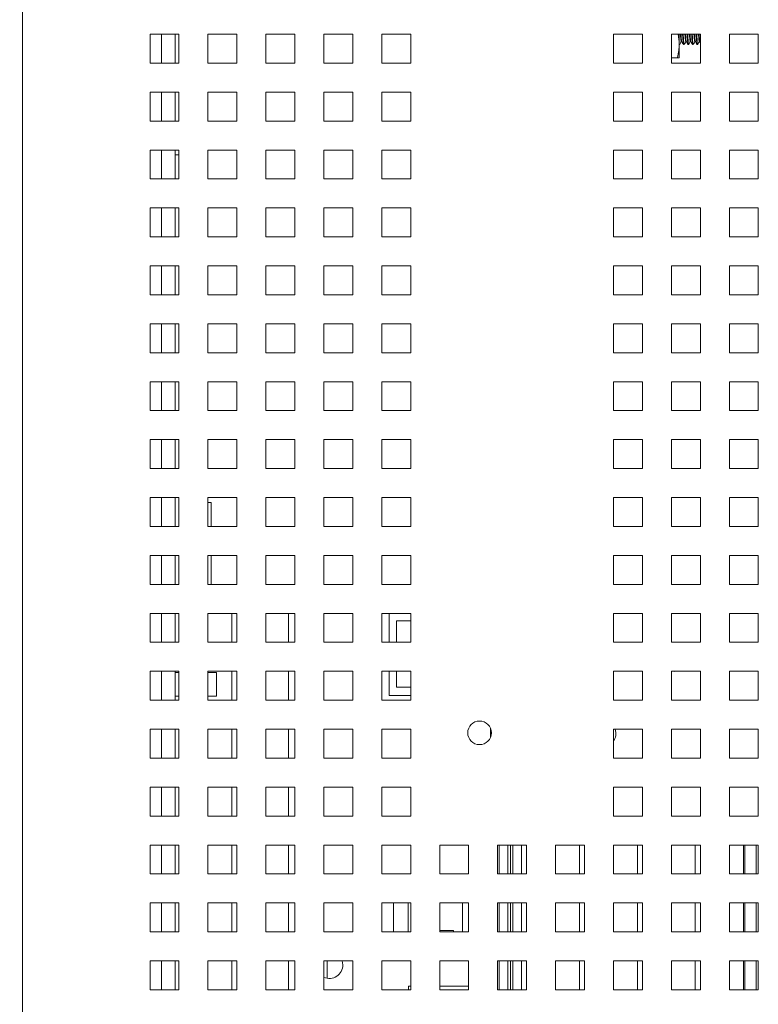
# Paper-space layout '2' of a CAD drawing. Header units: inches. Extents: x 1 to 109, y 1 to 85.
# Tile 26 of 70: x 84.61 to 88.86, y 19.01 to 24.68. Entities that reach past the tile are written whole.
import ezdxf

# ---------------------------------------------------------------- set-up
doc = ezdxf.new("R2010")
doc.units = ezdxf.units.IN
doc.header["$MEASUREMENT"] = 0
doc.layers.add('FORMAT', color=7, linetype='Continuous')
doc.styles.add('SLDTEXTSTYLE0', font='GOTHIC.TTF', dxfattribs={"width": 0.913})
doc.dimstyles.new('SLDDIMSTYLE5', dxfattribs={"dimtxt": 0.625, "dimasz": 0.65, "dimexe": 0, "dimexo": 0.0625, "dimgap": 0.15625, "dimtad": 0, "dimtih": 1, "dimtoh": 1, "dimdec": 1, "dimlfac": 1.2, "dimrnd": 1e-09, "dimzin": 12, "dimdsep": 46, "dimtxsty": 'SLDTEXTSTYLE0', "dimsah": 1, "dimcen": 0, "dimadec": 0, "dimazin": 3, "dimtfac": 1, "dimtdec": 1, "dimtofl": 0, "dimtmove": 0, "dimatfit": 3, "dimfxl": 1, "dimfrac": 2, "dimtolj": 1, "dimtzin": 12, "dimarcsym": 0})

# ---------------------------------------------------------------- blocks, each defined once
blk = doc.blocks.new('_D_63')
at = {"layer": 'FORMAT', "color": 1, "ltscale": 5}
for p, q in [((73.8641, 18.4526), (72.615, 17.2035)), ((72.615, 17.2035), (71.365, 17.2035))]:
    blk.add_line(p, q, dxfattribs=at)
blk.add_solid([(73.8641, 18.4526), (73.3338, 18.0637), (73.4752, 17.9223)], dxfattribs=at)
at = {"layer": 'FORMAT', "color": 1, "ltscale": 5, "char_height": 0.625, "attachment_point": 1, "style": 'SLDTEXTSTYLE0'}
for s, insert in [('19.2', (67.5274, 18.0018)), ('DOOR SWING', (65.8138, 17.0097))]:
    blk.add_mtext(s, dxfattribs=dict(at, insert=insert))

psp = doc.layouts.new('2')

# ---------------------------------------------------------------- linework, layer by layer
at = {"color": 7, "linetype": 'Continuous', "lineweight": 15, "ltscale": 5}
for p, q in [((84.6294, 30.5968), (84.6294, 13.088)), ((85.5294, 24.5924), (85.3628, 24.5924)), ((85.3628, 24.5924), (85.3628, 24.4257)), ((85.5083, 24.5924), (85.5083, 24.4257)), ((85.5294, 24.4257), (85.5294, 24.5924)), ((85.8628, 24.5924), (85.6961, 24.5924)), ((85.6961, 24.5924), (85.6961, 24.4257)), ((85.8628, 24.4257), (85.8628, 24.5924)), ((86.1961, 24.5924), (86.0294, 24.5924)), ((86.0294, 24.5924), (86.0294, 24.4257)), ((86.1961, 24.4257), (86.1961, 24.5924)), ((86.5294, 24.5924), (86.3628, 24.5924)), ((86.3628, 24.5924), (86.3628, 24.4257)), ((86.5294, 24.4257), (86.5294, 24.5924)), ((86.8628, 24.5924), (86.6961, 24.5924)), ((86.6961, 24.5924), (86.6961, 24.4257)), ((86.8628, 24.4257), (86.8628, 24.5924)), ((88.1961, 24.5924), (88.0294, 24.5924)), ((88.0294, 24.5924), (88.0294, 24.4257)), ((88.1961, 24.4257), (88.1961, 24.5924)), ((88.5294, 24.5924), (88.3628, 24.5924)), ((88.3628, 24.5924), (88.3628, 24.4257)), ((88.4076, 24.5924), (88.4076, 24.5337)), ((88.4197, 24.5496), (88.4227, 24.5496)), ((88.4457, 24.5496), (88.4488, 24.5496)), ((88.4718, 24.5496), (88.4748, 24.5496)), ((88.4978, 24.5496), (88.5008, 24.5496)), ((88.5239, 24.5496), (88.5269, 24.5496)), ((88.5266, 24.55), (88.5294, 24.5452)), ((88.5294, 24.4257), (88.5294, 24.5924)), ((88.8628, 24.5924), (88.6961, 24.5924)), ((88.6961, 24.5924), (88.6961, 24.4257)), ((88.8628, 24.4257), (88.8628, 24.5924)), ((88.4076, 24.5337), (88.4076, 24.4556)), ((88.4076, 24.5327), (88.4099, 24.5327)), ((88.4327, 24.5327), (88.436, 24.5327)), ((88.4588, 24.5327), (88.462, 24.5327)), ((88.4848, 24.5327), (88.4881, 24.5327)), ((88.5108, 24.5327), (88.5141, 24.5327)), ((85.3628, 24.4257), (85.5294, 24.4257)), ((85.5083, 24.4259), (85.5294, 24.4259)), ((85.6961, 24.4257), (85.8628, 24.4257)), ((86.0294, 24.4257), (86.1961, 24.4257)), ((86.3628, 24.4257), (86.5294, 24.4257)), ((86.6961, 24.4257), (86.8628, 24.4257)), ((88.0294, 24.4257), (88.1961, 24.4257)), ((88.3963, 24.4556), (88.3628, 24.4556)), ((88.3628, 24.4257), (88.5294, 24.4257)), ((88.6961, 24.4257), (88.8628, 24.4257)), ((85.5294, 24.2591), (85.3628, 24.2591)), ((85.3628, 24.2591), (85.3628, 24.0924)), ((85.5083, 24.2591), (85.5083, 24.0924)), ((85.5294, 24.0924), (85.5294, 24.2591)), ((85.8628, 24.2591), (85.6961, 24.2591)), ((85.6961, 24.2591), (85.6961, 24.0924)), ((85.8628, 24.0924), (85.8628, 24.2591)), ((86.1961, 24.2591), (86.0294, 24.2591)), ((86.0294, 24.2591), (86.0294, 24.0924)), ((86.1961, 24.0924), (86.1961, 24.2591)), ((86.5294, 24.2591), (86.3628, 24.2591)), ((86.3628, 24.2591), (86.3628, 24.0924)), ((86.5294, 24.0924), (86.5294, 24.2591)), ((86.8628, 24.2591), (86.6961, 24.2591)), ((86.6961, 24.2591), (86.6961, 24.0924)), ((86.8628, 24.0924), (86.8628, 24.2591)), ((88.1961, 24.2591), (88.0294, 24.2591)), ((88.0294, 24.2591), (88.0294, 24.0924)), ((88.1961, 24.0924), (88.1961, 24.2591)), ((88.5294, 24.2591), (88.3628, 24.2591)), ((88.3628, 24.2591), (88.3628, 24.0924)), ((88.5294, 24.0924), (88.5294, 24.2591)), ((88.8628, 24.2591), (88.6961, 24.2591)), ((88.6961, 24.2591), (88.6961, 24.0924)), ((88.8628, 24.0924), (88.8628, 24.2591)), ((85.3628, 24.0924), (85.5294, 24.0924)), ((85.5083, 24.0926), (85.5294, 24.0926)), ((85.6961, 24.0924), (85.8628, 24.0924)), ((86.0294, 24.0924), (86.1961, 24.0924)), ((86.3628, 24.0924), (86.5294, 24.0924)), ((86.6961, 24.0924), (86.8628, 24.0924)), ((88.0294, 24.0924), (88.1961, 24.0924)), ((88.3628, 24.0924), (88.5294, 24.0924)), ((88.6961, 24.0924), (88.8628, 24.0924)), ((85.5294, 23.9257), (85.3628, 23.9257)), ((85.3628, 23.9257), (85.3628, 23.7591)), ((85.5083, 23.9257), (85.5083, 23.7591)), ((85.5294, 23.7591), (85.5294, 23.9257)), ((85.8628, 23.9257), (85.6961, 23.9257)), ((85.6961, 23.9257), (85.6961, 23.7591)), ((85.8628, 23.7591), (85.8628, 23.9257)), ((86.1961, 23.9257), (86.0294, 23.9257)), ((86.0294, 23.9257), (86.0294, 23.7591)), ((86.1961, 23.7591), (86.1961, 23.9257)), ((86.5294, 23.9257), (86.3628, 23.9257)), ((86.3628, 23.9257), (86.3628, 23.7591)), ((86.5294, 23.7591), (86.5294, 23.9257)), ((86.8628, 23.9257), (86.6961, 23.9257)), ((86.6961, 23.9257), (86.6961, 23.7591)), ((86.8628, 23.7591), (86.8628, 23.9257)), ((88.1961, 23.9257), (88.0294, 23.9257)), ((88.0294, 23.9257), (88.0294, 23.7591)), ((88.1961, 23.7591), (88.1961, 23.9257)), ((88.5294, 23.9257), (88.3628, 23.9257)), ((88.3628, 23.9257), (88.3628, 23.7591)), ((88.5294, 23.7591), (88.5294, 23.9257)), ((88.8628, 23.9257), (88.6961, 23.9257)), ((88.6961, 23.9257), (88.6961, 23.7591)), ((88.8628, 23.7591), (88.8628, 23.9257)), ((85.5083, 23.8974), (85.5294, 23.8974)), ((85.3628, 23.7591), (85.5294, 23.7591)), ((85.6961, 23.7591), (85.8628, 23.7591)), ((86.0294, 23.7591), (86.1961, 23.7591)), ((86.3628, 23.7591), (86.5294, 23.7591)), ((86.6961, 23.7591), (86.8628, 23.7591)), ((88.0294, 23.7591), (88.1961, 23.7591)), ((88.3628, 23.7591), (88.5294, 23.7591)), ((88.6961, 23.7591), (88.8628, 23.7591)), ((85.5294, 23.5924), (85.3628, 23.5924)), ((85.3628, 23.5924), (85.3628, 23.4257)), ((85.5083, 23.5924), (85.5083, 23.4257)), ((85.5294, 23.4257), (85.5294, 23.5924)), ((85.8628, 23.5924), (85.6961, 23.5924)), ((85.6961, 23.5924), (85.6961, 23.4257)), ((85.8628, 23.4257), (85.8628, 23.5924)), ((86.1961, 23.5924), (86.0294, 23.5924)), ((86.0294, 23.5924), (86.0294, 23.4257)), ((86.1961, 23.4257), (86.1961, 23.5924)), ((86.5294, 23.5924), (86.3628, 23.5924)), ((86.3628, 23.5924), (86.3628, 23.4257)), ((86.5294, 23.4257), (86.5294, 23.5924)), ((86.8628, 23.5924), (86.6961, 23.5924)), ((86.6961, 23.5924), (86.6961, 23.4257)), ((86.8628, 23.4257), (86.8628, 23.5924)), ((88.1961, 23.5924), (88.0294, 23.5924)), ((88.0294, 23.5924), (88.0294, 23.4257)), ((88.1961, 23.4257), (88.1961, 23.5924)), ((88.5294, 23.5924), (88.3628, 23.5924)), ((88.3628, 23.5924), (88.3628, 23.4257)), ((88.5294, 23.4257), (88.5294, 23.5924)), ((88.8628, 23.5924), (88.6961, 23.5924)), ((88.6961, 23.5924), (88.6961, 23.4257)), ((88.8628, 23.4257), (88.8628, 23.5924)), ((85.3628, 23.4257), (85.5294, 23.4257)), ((85.6961, 23.4257), (85.8628, 23.4257)), ((86.0294, 23.4257), (86.1961, 23.4257)), ((86.3628, 23.4257), (86.5294, 23.4257)), ((86.6961, 23.4257), (86.8628, 23.4257)), ((88.0294, 23.4257), (88.1961, 23.4257)), ((88.3628, 23.4257), (88.5294, 23.4257)), ((88.6961, 23.4257), (88.8628, 23.4257)), ((85.5294, 23.2591), (85.3628, 23.2591)), ((85.3628, 23.2591), (85.3628, 23.0924)), ((85.5083, 23.2591), (85.5083, 23.0924)), ((85.5294, 23.0924), (85.5294, 23.2591)), ((85.8628, 23.2591), (85.6961, 23.2591)), ((85.6961, 23.2591), (85.6961, 23.0924)), ((85.8628, 23.0924), (85.8628, 23.2591)), ((86.1961, 23.2591), (86.0294, 23.2591)), ((86.0294, 23.2591), (86.0294, 23.0924)), ((86.1961, 23.0924), (86.1961, 23.2591)), ((86.5294, 23.2591), (86.3628, 23.2591)), ((86.3628, 23.2591), (86.3628, 23.0924)), ((86.5294, 23.0924), (86.5294, 23.2591)), ((86.8628, 23.2591), (86.6961, 23.2591)), ((86.6961, 23.2591), (86.6961, 23.0924)), ((86.8628, 23.0924), (86.8628, 23.2591)), ((88.1961, 23.2591), (88.0294, 23.2591)), ((88.0294, 23.2591), (88.0294, 23.0924)), ((88.1961, 23.0924), (88.1961, 23.2591)), ((88.5294, 23.2591), (88.3628, 23.2591)), ((88.3628, 23.2591), (88.3628, 23.0924)), ((88.5294, 23.0924), (88.5294, 23.2591)), ((88.8628, 23.2591), (88.6961, 23.2591)), ((88.6961, 23.2591), (88.6961, 23.0924)), ((88.8628, 23.0924), (88.8628, 23.2591)), ((85.3628, 23.0924), (85.5294, 23.0924)), ((85.6961, 23.0924), (85.8628, 23.0924)), ((86.0294, 23.0924), (86.1961, 23.0924)), ((86.3628, 23.0924), (86.5294, 23.0924)), ((86.6961, 23.0924), (86.8628, 23.0924)), ((88.0294, 23.0924), (88.1961, 23.0924)), ((88.3628, 23.0924), (88.5294, 23.0924)), ((88.6961, 23.0924), (88.8628, 23.0924)), ((85.5294, 22.9257), (85.3628, 22.9257)), ((85.3628, 22.9257), (85.3628, 22.7591)), ((85.5083, 22.9257), (85.5083, 22.7591)), ((85.5294, 22.7591), (85.5294, 22.9257)), ((85.8628, 22.9257), (85.6961, 22.9257)), ((85.6961, 22.9257), (85.6961, 22.7591)), ((85.8628, 22.7591), (85.8628, 22.9257)), ((86.1961, 22.9257), (86.0294, 22.9257)), ((86.0294, 22.9257), (86.0294, 22.7591)), ((86.1961, 22.7591), (86.1961, 22.9257)), ((86.5294, 22.9257), (86.3628, 22.9257)), ((86.3628, 22.9257), (86.3628, 22.7591)), ((86.5294, 22.7591), (86.5294, 22.9257)), ((86.8628, 22.9257), (86.6961, 22.9257)), ((86.6961, 22.9257), (86.6961, 22.7591)), ((86.8628, 22.7591), (86.8628, 22.9257)), ((88.1961, 22.9257), (88.0294, 22.9257)), ((88.0294, 22.9257), (88.0294, 22.7591)), ((88.1961, 22.7591), (88.1961, 22.9257)), ((88.5294, 22.9257), (88.3628, 22.9257)), ((88.3628, 22.9257), (88.3628, 22.7591)), ((88.5294, 22.7591), (88.5294, 22.9257)), ((88.8628, 22.9257), (88.6961, 22.9257)), ((88.6961, 22.9257), (88.6961, 22.7591)), ((88.8628, 22.7591), (88.8628, 22.9257)), ((85.3628, 22.7591), (85.5294, 22.7591)), ((85.6961, 22.7591), (85.8628, 22.7591)), ((86.0294, 22.7591), (86.1961, 22.7591)), ((86.3628, 22.7591), (86.5294, 22.7591)), ((86.6961, 22.7591), (86.8628, 22.7591)), ((88.0294, 22.7591), (88.1961, 22.7591)), ((88.3628, 22.7591), (88.5294, 22.7591)), ((88.6961, 22.7591), (88.8628, 22.7591)), ((85.5294, 22.5924), (85.3628, 22.5924)), ((85.3628, 22.5924), (85.3628, 22.4257)), ((85.5083, 22.5924), (85.5083, 22.4257)), ((85.5294, 22.4257), (85.5294, 22.5924)), ((85.8628, 22.5924), (85.6961, 22.5924)), ((85.6961, 22.5924), (85.6961, 22.4257)), ((85.8628, 22.4257), (85.8628, 22.5924)), ((86.1961, 22.5924), (86.0294, 22.5924)), ((86.0294, 22.5924), (86.0294, 22.4257)), ((86.1961, 22.4257), (86.1961, 22.5924)), ((86.5294, 22.5924), (86.3628, 22.5924)), ((86.3628, 22.5924), (86.3628, 22.4257)), ((86.5294, 22.4257), (86.5294, 22.5924)), ((86.8628, 22.5924), (86.6961, 22.5924)), ((86.6961, 22.5924), (86.6961, 22.4257)), ((86.8628, 22.4257), (86.8628, 22.5924)), ((88.1961, 22.5924), (88.0294, 22.5924)), ((88.0294, 22.5924), (88.0294, 22.4257)), ((88.1961, 22.4257), (88.1961, 22.5924)), ((88.5294, 22.5924), (88.3628, 22.5924)), ((88.3628, 22.5924), (88.3628, 22.4257)), ((88.5294, 22.4257), (88.5294, 22.5924)), ((88.8628, 22.5924), (88.6961, 22.5924)), ((88.6961, 22.5924), (88.6961, 22.4257)), ((88.8628, 22.4257), (88.8628, 22.5924)), ((85.3628, 22.4257), (85.5294, 22.4257)), ((85.6961, 22.4257), (85.8628, 22.4257)), ((86.0294, 22.4257), (86.1961, 22.4257)), ((86.3628, 22.4257), (86.5294, 22.4257)), ((86.6961, 22.4257), (86.8628, 22.4257)), ((88.0294, 22.4257), (88.1961, 22.4257)), ((88.3628, 22.4257), (88.5294, 22.4257)), ((88.6961, 22.4257), (88.8628, 22.4257)), ((85.5294, 22.2591), (85.3628, 22.2591)), ((85.3628, 22.2591), (85.3628, 22.0924)), ((85.5083, 22.2591), (85.5083, 22.0924)), ((85.5294, 22.0924), (85.5294, 22.2591)), ((85.8628, 22.2591), (85.6961, 22.2591)), ((85.6961, 22.2591), (85.6961, 22.0924)), ((85.8628, 22.0924), (85.8628, 22.2591)), ((86.1961, 22.2591), (86.0294, 22.2591)), ((86.0294, 22.2591), (86.0294, 22.0924)), ((86.1961, 22.0924), (86.1961, 22.2591)), ((86.5294, 22.2591), (86.3628, 22.2591)), ((86.3628, 22.2591), (86.3628, 22.0924)), ((86.5294, 22.0924), (86.5294, 22.2591)), ((86.8628, 22.2591), (86.6961, 22.2591)), ((86.6961, 22.2591), (86.6961, 22.0924)), ((86.8628, 22.0924), (86.8628, 22.2591)), ((88.1961, 22.2591), (88.0294, 22.2591)), ((88.0294, 22.2591), (88.0294, 22.0924)), ((88.1961, 22.0924), (88.1961, 22.2591)), ((88.5294, 22.2591), (88.3628, 22.2591)), ((88.3628, 22.2591), (88.3628, 22.0924)), ((88.5294, 22.0924), (88.5294, 22.2591)), ((88.8628, 22.2591), (88.6961, 22.2591)), ((88.6961, 22.2591), (88.6961, 22.0924)), ((88.8628, 22.0924), (88.8628, 22.2591)), ((85.3628, 22.0924), (85.5294, 22.0924)), ((85.6961, 22.0924), (85.8628, 22.0924)), ((86.0294, 22.0924), (86.1961, 22.0924)), ((86.3628, 22.0924), (86.5294, 22.0924)), ((86.6961, 22.0924), (86.8628, 22.0924)), ((88.0294, 22.0924), (88.1961, 22.0924)), ((88.3628, 22.0924), (88.5294, 22.0924)), ((88.6961, 22.0924), (88.8628, 22.0924)), ((85.5294, 21.9257), (85.3628, 21.9257)), ((85.3628, 21.9257), (85.3628, 21.7591)), ((85.5083, 21.9257), (85.5083, 21.7591)), ((85.5294, 21.7591), (85.5294, 21.9257)), ((85.8628, 21.9257), (85.6961, 21.9257)), ((85.6961, 21.9257), (85.6961, 21.7591)), ((85.7151, 21.8974), (85.6961, 21.8974)), ((85.7151, 21.7591), (85.7151, 21.8974)), ((85.8628, 21.7591), (85.8628, 21.9257)), ((86.1961, 21.9257), (86.0294, 21.9257)), ((86.0294, 21.9257), (86.0294, 21.7591)), ((86.1961, 21.7591), (86.1961, 21.9257)), ((86.5294, 21.9257), (86.3628, 21.9257)), ((86.3628, 21.9257), (86.3628, 21.7591)), ((86.5294, 21.7591), (86.5294, 21.9257)), ((86.8628, 21.9257), (86.6961, 21.9257)), ((86.6961, 21.9257), (86.6961, 21.7591)), ((86.8628, 21.7591), (86.8628, 21.9257)), ((88.1961, 21.9257), (88.0294, 21.9257)), ((88.0294, 21.9257), (88.0294, 21.7591)), ((88.1961, 21.7591), (88.1961, 21.9257)), ((88.5294, 21.9257), (88.3628, 21.9257)), ((88.3628, 21.9257), (88.3628, 21.7591)), ((88.5294, 21.7591), (88.5294, 21.9257)), ((88.8628, 21.9257), (88.6961, 21.9257)), ((88.6961, 21.9257), (88.6961, 21.7591)), ((88.8628, 21.7591), (88.8628, 21.9257)), ((85.3628, 21.7591), (85.5294, 21.7591)), ((85.5083, 21.7592), (85.5294, 21.7592)), ((85.6961, 21.7591), (85.8628, 21.7591)), ((86.0294, 21.7591), (86.1961, 21.7591)), ((86.3628, 21.7591), (86.5294, 21.7591)), ((86.6961, 21.7591), (86.8628, 21.7591)), ((88.0294, 21.7591), (88.1961, 21.7591)), ((88.3628, 21.7591), (88.5294, 21.7591)), ((88.6961, 21.7591), (88.8628, 21.7591)), ((85.5294, 21.5924), (85.3628, 21.5924)), ((85.3628, 21.5924), (85.3628, 21.4257)), ((85.5083, 21.5924), (85.5083, 21.4257)), ((85.5294, 21.4257), (85.5294, 21.5924)), ((85.8628, 21.5924), (85.6961, 21.5924)), ((85.6961, 21.5924), (85.6961, 21.4257)), ((85.7151, 21.4257), (85.7151, 21.5924)), ((85.8628, 21.4257), (85.8628, 21.5924)), ((86.1961, 21.5924), (86.0294, 21.5924)), ((86.0294, 21.5924), (86.0294, 21.4257)), ((86.1961, 21.4257), (86.1961, 21.5924)), ((86.5294, 21.5924), (86.3628, 21.5924)), ((86.3628, 21.5924), (86.3628, 21.4257)), ((86.5294, 21.4257), (86.5294, 21.5924)), ((86.8628, 21.5924), (86.6961, 21.5924)), ((86.6961, 21.5924), (86.6961, 21.4257)), ((86.8628, 21.4257), (86.8628, 21.5924)), ((88.1961, 21.5924), (88.0294, 21.5924)), ((88.0294, 21.5924), (88.0294, 21.4257)), ((88.1961, 21.4257), (88.1961, 21.5924)), ((88.5294, 21.5924), (88.3628, 21.5924)), ((88.3628, 21.5924), (88.3628, 21.4257)), ((88.5294, 21.4257), (88.5294, 21.5924)), ((88.8628, 21.5924), (88.6961, 21.5924)), ((88.6961, 21.5924), (88.6961, 21.4257)), ((88.8628, 21.4257), (88.8628, 21.5924)), ((85.3628, 21.4257), (85.5294, 21.4257)), ((85.5083, 21.4259), (85.5294, 21.4259)), ((85.6961, 21.4257), (85.8628, 21.4257)), ((86.0294, 21.4257), (86.1961, 21.4257)), ((86.3628, 21.4257), (86.5294, 21.4257)), ((86.6961, 21.4257), (86.8628, 21.4257)), ((88.0294, 21.4257), (88.1961, 21.4257)), ((88.3628, 21.4257), (88.5294, 21.4257)), ((88.6961, 21.4257), (88.8628, 21.4257)), ((85.5294, 21.2591), (85.3628, 21.2591)), ((85.3628, 21.2591), (85.3628, 21.0924)), ((85.5083, 21.2591), (85.5083, 21.0924)), ((85.5294, 21.0924), (85.5294, 21.2591)), ((85.8628, 21.2591), (85.6961, 21.2591)), ((85.6961, 21.2591), (85.6961, 21.0924)), ((85.8336, 21.2591), (85.8336, 21.0926)), ((85.8628, 21.0924), (85.8628, 21.2591)), ((86.1961, 21.2591), (86.0294, 21.2591)), ((86.0294, 21.2591), (86.0294, 21.0924)), ((86.1604, 21.0924), (86.1604, 21.2591)), ((86.1961, 21.0924), (86.1961, 21.2591)), ((86.5294, 21.2591), (86.3628, 21.2591)), ((86.3628, 21.2591), (86.3628, 21.0924)), ((86.5294, 21.0924), (86.5294, 21.2591)), ((86.8628, 21.2591), (86.6961, 21.2591)), ((86.6961, 21.2591), (86.6961, 21.0924)), ((86.7378, 21.2591), (86.7378, 21.0924)), ((86.8628, 21.0924), (86.8628, 21.2591)), ((88.1961, 21.2591), (88.0294, 21.2591)), ((88.0294, 21.2591), (88.0294, 21.0924)), ((88.1961, 21.0924), (88.1961, 21.2591)), ((88.5294, 21.2591), (88.3628, 21.2591)), ((88.3628, 21.2591), (88.3628, 21.0924)), ((88.5294, 21.0924), (88.5294, 21.2591)), ((88.8628, 21.2591), (88.6961, 21.2591)), ((88.6961, 21.2591), (88.6961, 21.0924)), ((88.8628, 21.0924), (88.8628, 21.2591)), ((86.7815, 21.0924), (86.7815, 21.2167)), ((86.7815, 21.2167), (86.8628, 21.2167)), ((85.3628, 21.0924), (85.5294, 21.0924)), ((85.5083, 21.0926), (85.5294, 21.0926)), ((85.6961, 21.0924), (85.8628, 21.0924)), ((85.8336, 21.0926), (85.8628, 21.0926)), ((86.0294, 21.0924), (86.1961, 21.0924)), ((86.3628, 21.0924), (86.5294, 21.0924)), ((86.6961, 21.0924), (86.8628, 21.0924)), ((88.0294, 21.0924), (88.1961, 21.0924)), ((88.3628, 21.0924), (88.5294, 21.0924)), ((88.6961, 21.0924), (88.8628, 21.0924)), ((85.5294, 20.9257), (85.3628, 20.9257)), ((85.3628, 20.9257), (85.3628, 20.7591)), ((85.5083, 20.9257), (85.5083, 20.7591)), ((85.5294, 20.918), (85.5083, 20.918)), ((85.5294, 20.7591), (85.5294, 20.9257)), ((85.8628, 20.9257), (85.6961, 20.9257)), ((85.6961, 20.9257), (85.6961, 20.7591)), ((85.7443, 20.918), (85.6961, 20.918)), ((85.7443, 20.918), (85.7443, 20.7822)), ((85.8336, 20.9257), (85.8336, 20.7592)), ((85.8628, 20.7591), (85.8628, 20.9257)), ((86.1961, 20.9257), (86.0294, 20.9257)), ((86.0294, 20.9257), (86.0294, 20.7591)), ((86.1604, 20.7591), (86.1604, 20.9257)), ((86.1961, 20.7591), (86.1961, 20.9257)), ((86.5294, 20.9257), (86.3628, 20.9257)), ((86.3628, 20.9257), (86.3628, 20.7591)), ((86.5294, 20.7591), (86.5294, 20.9257)), ((86.8628, 20.9257), (86.6961, 20.9257)), ((86.6961, 20.9257), (86.6961, 20.7591)), ((86.7378, 20.9257), (86.7378, 20.7859)), ((86.7815, 20.8334), (86.7815, 20.9257)), ((86.8628, 20.7591), (86.8628, 20.9257)), ((88.1961, 20.9257), (88.0294, 20.9257)), ((88.0294, 20.9257), (88.0294, 20.7591)), ((88.1961, 20.7591), (88.1961, 20.9257)), ((88.5294, 20.9257), (88.3628, 20.9257)), ((88.3628, 20.9257), (88.3628, 20.7591)), ((88.3805, 20.9257), (88.3806, 20.9255)), ((88.3811, 20.9251), (88.3835, 20.9257)), ((88.5294, 20.7591), (88.5294, 20.9257)), ((88.8628, 20.9257), (88.6961, 20.9257)), ((88.6961, 20.9257), (88.6961, 20.7591)), ((88.8628, 20.7591), (88.8628, 20.9257)), ((86.7815, 20.8334), (86.8628, 20.8334)), ((85.3628, 20.7591), (85.5294, 20.7591)), ((85.5083, 20.7822), (85.5294, 20.7822)), ((85.5083, 20.7592), (85.5294, 20.7592)), ((85.6961, 20.7822), (85.7443, 20.7822)), ((85.6961, 20.7591), (85.8628, 20.7591)), ((85.8336, 20.7592), (85.8628, 20.7592)), ((86.0294, 20.7591), (86.1961, 20.7591)), ((86.3628, 20.7591), (86.5294, 20.7591)), ((86.6961, 20.7591), (86.8628, 20.7591)), ((86.7378, 20.7859), (86.8628, 20.7859)), ((88.0294, 20.7591), (88.1961, 20.7591)), ((88.3628, 20.7591), (88.5294, 20.7591)), ((88.6961, 20.7591), (88.8628, 20.7591)), ((85.5294, 20.5924), (85.3628, 20.5924)), ((85.3628, 20.5924), (85.3628, 20.4257)), ((85.5083, 20.5924), (85.5083, 20.4257)), ((85.5294, 20.4257), (85.5294, 20.5924)), ((85.8628, 20.5924), (85.6961, 20.5924)), ((85.6961, 20.5924), (85.6961, 20.4257)), ((85.8336, 20.5924), (85.8336, 20.4259)), ((85.8628, 20.4257), (85.8628, 20.5924)), ((86.1961, 20.5924), (86.0294, 20.5924)), ((86.0294, 20.5924), (86.0294, 20.4257)), ((86.1604, 20.4257), (86.1604, 20.5924)), ((86.1961, 20.4257), (86.1961, 20.5924)), ((86.5294, 20.5924), (86.3628, 20.5924)), ((86.3628, 20.5924), (86.3628, 20.4257)), ((86.5294, 20.4257), (86.5294, 20.5924)), ((86.8628, 20.5924), (86.6961, 20.5924)), ((86.6961, 20.5924), (86.6961, 20.4257)), ((86.8628, 20.4257), (86.8628, 20.5924)), ((88.1961, 20.5924), (88.0294, 20.5924)), ((88.0294, 20.5924), (88.0294, 20.4257)), ((88.1961, 20.4257), (88.1961, 20.5924)), ((88.5294, 20.5924), (88.3628, 20.5924)), ((88.3628, 20.5924), (88.3628, 20.4257)), ((88.5294, 20.4257), (88.5294, 20.5924)), ((88.8628, 20.5924), (88.6961, 20.5924)), ((88.6961, 20.5924), (88.6961, 20.4257)), ((88.8628, 20.4257), (88.8628, 20.5924)), ((85.3628, 20.4257), (85.5294, 20.4257)), ((85.5083, 20.4259), (85.5294, 20.4259)), ((85.6961, 20.4257), (85.8628, 20.4257)), ((85.8336, 20.4259), (85.8628, 20.4259)), ((86.0294, 20.4257), (86.1961, 20.4257)), ((86.3628, 20.4257), (86.5294, 20.4257)), ((86.6961, 20.4257), (86.8628, 20.4257)), ((88.0294, 20.4257), (88.1961, 20.4257)), ((88.3628, 20.4257), (88.5294, 20.4257)), ((88.6961, 20.4257), (88.8628, 20.4257)), ((85.5294, 20.2591), (85.3628, 20.2591)), ((85.3628, 20.2591), (85.3628, 20.0924)), ((85.5083, 20.2591), (85.5083, 20.0924)), ((85.5294, 20.0924), (85.5294, 20.2591)), ((85.8628, 20.2591), (85.6961, 20.2591)), ((85.6961, 20.2591), (85.6961, 20.0924)), ((85.8336, 20.2591), (85.8336, 20.0926)), ((85.8628, 20.0924), (85.8628, 20.2591)), ((86.1961, 20.2591), (86.0294, 20.2591)), ((86.0294, 20.2591), (86.0294, 20.0924)), ((86.1604, 20.0924), (86.1604, 20.2591)), ((86.1961, 20.0924), (86.1961, 20.2591)), ((86.5294, 20.2591), (86.3628, 20.2591)), ((86.3628, 20.2591), (86.3628, 20.0924)), ((86.5294, 20.0924), (86.5294, 20.2591)), ((86.8628, 20.2591), (86.6961, 20.2591)), ((86.6961, 20.2591), (86.6961, 20.0924)), ((86.8628, 20.0924), (86.8628, 20.2591)), ((88.1961, 20.2591), (88.0294, 20.2591)), ((88.0294, 20.2591), (88.0294, 20.0924)), ((88.1961, 20.0924), (88.1961, 20.2591)), ((88.5294, 20.2591), (88.3628, 20.2591)), ((88.3628, 20.2591), (88.3628, 20.0924)), ((88.5294, 20.0924), (88.5294, 20.2591)), ((88.8628, 20.2591), (88.6961, 20.2591)), ((88.6961, 20.2591), (88.6961, 20.0924)), ((88.8628, 20.0924), (88.8628, 20.2591)), ((85.3628, 20.0924), (85.5294, 20.0924)), ((85.5083, 20.0926), (85.5294, 20.0926)), ((85.6961, 20.0924), (85.8628, 20.0924)), ((85.8336, 20.0926), (85.8628, 20.0926)), ((86.0294, 20.0924), (86.1961, 20.0924)), ((86.3628, 20.0924), (86.5294, 20.0924)), ((86.6961, 20.0924), (86.8628, 20.0924)), ((88.0294, 20.0924), (88.1961, 20.0924)), ((88.3628, 20.0924), (88.5294, 20.0924)), ((88.6961, 20.0924), (88.8628, 20.0924)), ((85.5294, 19.9257), (85.3628, 19.9257)), ((85.3628, 19.9257), (85.3628, 19.7591)), ((85.5083, 19.9257), (85.5083, 19.7591)), ((85.5294, 19.7591), (85.5294, 19.9257)), ((85.8628, 19.9257), (85.6961, 19.9257)), ((85.6961, 19.9257), (85.6961, 19.7591)), ((85.8336, 19.9257), (85.8336, 19.7592)), ((85.8628, 19.7591), (85.8628, 19.9257)), ((86.1961, 19.9257), (86.0294, 19.9257)), ((86.0294, 19.9257), (86.0294, 19.7591)), ((86.1604, 19.7591), (86.1604, 19.9257)), ((86.1961, 19.7591), (86.1961, 19.9257)), ((86.5294, 19.9257), (86.3628, 19.9257)), ((86.3628, 19.9257), (86.3628, 19.7591)), ((86.5294, 19.7591), (86.5294, 19.9257)), ((86.8628, 19.9257), (86.6961, 19.9257)), ((86.6961, 19.9257), (86.6961, 19.7591)), ((86.8628, 19.7591), (86.8628, 19.9257)), ((87.1961, 19.9257), (87.0294, 19.9257)), ((87.0294, 19.9257), (87.0294, 19.7591)), ((87.1961, 19.7591), (87.1961, 19.9257)), ((87.5294, 19.9257), (87.3628, 19.9257)), ((87.3628, 19.9257), (87.3628, 19.7591)), ((87.3713, 19.9257), (87.3713, 19.7591)), ((87.4211, 19.9257), (87.4211, 19.7591)), ((87.4378, 19.9257), (87.4378, 19.7591)), ((87.4503, 19.9257), (87.4503, 19.7591)), ((87.5003, 19.9257), (87.5003, 19.7592)), ((87.5294, 19.7591), (87.5294, 19.9257)), ((87.8628, 19.9257), (87.6961, 19.9257)), ((87.6961, 19.9257), (87.6961, 19.7591)), ((87.8336, 19.9257), (87.8336, 19.7592)), ((87.8628, 19.7591), (87.8628, 19.9257)), ((88.1961, 19.9257), (88.0294, 19.9257)), ((88.0294, 19.9257), (88.0294, 19.7591)), ((88.1669, 19.9257), (88.1669, 19.7592)), ((88.1961, 19.7591), (88.1961, 19.9257)), ((88.5294, 19.9257), (88.3628, 19.9257)), ((88.3628, 19.9257), (88.3628, 19.7591)), ((88.5003, 19.9257), (88.5003, 19.7592)), ((88.5294, 19.7591), (88.5294, 19.9257)), ((88.8628, 19.9257), (88.6961, 19.9257)), ((88.6961, 19.9257), (88.6961, 19.7591)), ((88.7769, 19.9257), (88.7769, 19.7591)), ((88.8628, 19.7591), (88.8628, 19.9257)), ((85.3628, 19.7591), (85.5294, 19.7591)), ((85.5083, 19.7592), (85.5294, 19.7592)), ((85.6961, 19.7591), (85.8628, 19.7591)), ((85.8336, 19.7592), (85.8628, 19.7592)), ((86.0294, 19.7591), (86.1961, 19.7591)), ((86.3628, 19.7591), (86.5294, 19.7591)), ((86.6961, 19.7591), (86.8628, 19.7591)), ((87.0294, 19.7591), (87.1961, 19.7591)), ((87.3628, 19.7591), (87.5294, 19.7591)), ((87.5003, 19.7592), (87.5294, 19.7592)), ((87.6961, 19.7591), (87.8628, 19.7591)), ((87.8336, 19.7592), (87.8628, 19.7592)), ((88.0294, 19.7591), (88.1961, 19.7591)), ((88.1669, 19.7592), (88.1961, 19.7592)), ((88.3628, 19.7591), (88.5294, 19.7591)), ((88.5003, 19.7592), (88.5294, 19.7592)), ((88.6961, 19.7591), (88.8628, 19.7591)), ((85.5294, 19.5924), (85.3628, 19.5924)), ((85.3628, 19.5924), (85.3628, 19.4257)), ((85.5083, 19.5924), (85.5083, 19.4257)), ((85.5294, 19.4257), (85.5294, 19.5924)), ((85.8628, 19.5924), (85.6961, 19.5924)), ((85.6961, 19.5924), (85.6961, 19.4257)), ((85.8336, 19.5924), (85.8336, 19.4259)), ((85.8628, 19.4257), (85.8628, 19.5924)), ((86.1961, 19.5924), (86.0294, 19.5924)), ((86.0294, 19.5924), (86.0294, 19.4257)), ((86.1604, 19.4257), (86.1604, 19.5924)), ((86.1961, 19.4257), (86.1961, 19.5924)), ((86.5294, 19.5924), (86.3628, 19.5924)), ((86.3628, 19.5924), (86.3628, 19.4257)), ((86.5294, 19.4257), (86.5294, 19.5924)), ((86.8628, 19.5924), (86.6961, 19.5924)), ((86.6961, 19.5924), (86.6961, 19.4257)), ((86.7628, 19.5924), (86.7628, 19.4257)), ((86.849, 19.4257), (86.849, 19.5924)), ((86.8628, 19.4257), (86.8628, 19.5924)), ((87.1961, 19.5924), (87.0294, 19.5924)), ((87.0294, 19.5924), (87.0294, 19.4257)), ((87.1611, 19.4257), (87.1611, 19.5924)), ((87.1961, 19.4257), (87.1961, 19.5924)), ((87.5294, 19.5924), (87.3628, 19.5924)), ((87.3628, 19.5924), (87.3628, 19.4257)), ((87.3713, 19.5924), (87.3713, 19.4257)), ((87.4211, 19.5924), (87.4211, 19.4257)), ((87.4378, 19.5924), (87.4378, 19.4257)), ((87.4503, 19.5924), (87.4503, 19.4257)), ((87.5003, 19.5924), (87.5003, 19.4259)), ((87.5294, 19.4257), (87.5294, 19.5924)), ((87.8628, 19.5924), (87.6961, 19.5924)), ((87.6961, 19.5924), (87.6961, 19.4257)), ((87.8336, 19.5924), (87.8336, 19.4259)), ((87.8628, 19.4257), (87.8628, 19.5924)), ((88.1961, 19.5924), (88.0294, 19.5924)), ((88.0294, 19.5924), (88.0294, 19.4257)), ((88.1669, 19.5924), (88.1669, 19.4259)), ((88.1961, 19.4257), (88.1961, 19.5924)), ((88.5294, 19.5924), (88.3628, 19.5924)), ((88.3628, 19.5924), (88.3628, 19.4257)), ((88.5003, 19.5924), (88.5003, 19.4259)), ((88.5294, 19.4257), (88.5294, 19.5924)), ((88.8628, 19.5924), (88.6961, 19.5924)), ((88.6961, 19.5924), (88.6961, 19.4257)), ((88.7769, 19.5924), (88.7769, 19.4257)), ((88.8628, 19.4257), (88.8628, 19.5924)), ((85.3628, 19.4257), (85.5294, 19.4257)), ((85.5083, 19.4259), (85.5294, 19.4259)), ((85.6961, 19.4257), (85.8628, 19.4257)), ((85.8336, 19.4259), (85.8628, 19.4259)), ((86.0294, 19.4257), (86.1961, 19.4257)), ((86.3628, 19.4257), (86.5294, 19.4257)), ((86.6961, 19.4257), (86.8628, 19.4257)), ((87.0294, 19.4338), (87.109, 19.4338)), ((87.0294, 19.4257), (87.1961, 19.4257)), ((87.109, 19.4257), (87.109, 19.4338)), ((87.3628, 19.4257), (87.5294, 19.4257)), ((87.5003, 19.4259), (87.5294, 19.4259)), ((87.6961, 19.4257), (87.8628, 19.4257)), ((87.8336, 19.4259), (87.8628, 19.4259)), ((88.0294, 19.4257), (88.1961, 19.4257)), ((88.1669, 19.4259), (88.1961, 19.4259)), ((88.3628, 19.4257), (88.5294, 19.4257)), ((88.5003, 19.4259), (88.5294, 19.4259)), ((88.6961, 19.4257), (88.8628, 19.4257)), ((85.5294, 19.2591), (85.3628, 19.2591)), ((85.3628, 19.2591), (85.3628, 19.0924)), ((85.5083, 19.2591), (85.5083, 19.0924)), ((85.5294, 19.0924), (85.5294, 19.2591)), ((85.8628, 19.2591), (85.6961, 19.2591)), ((85.6961, 19.2591), (85.6961, 19.0924)), ((85.8336, 19.2591), (85.8336, 19.0926)), ((85.8628, 19.0924), (85.8628, 19.2591)), ((86.1961, 19.2591), (86.0294, 19.2591)), ((86.0294, 19.2591), (86.0294, 19.0924)), ((86.1604, 19.0924), (86.1604, 19.2591)), ((86.1961, 19.0924), (86.1961, 19.2591)), ((86.5294, 19.2591), (86.3628, 19.2591)), ((86.3628, 19.2591), (86.3628, 19.0924)), ((86.4721, 19.2359), (86.4686, 19.2591)), ((86.5294, 19.0924), (86.5294, 19.2591)), ((86.8628, 19.2591), (86.6961, 19.2591)), ((86.6961, 19.2591), (86.6961, 19.0924)), ((86.8628, 19.0924), (86.8628, 19.2591)), ((87.1961, 19.2591), (87.0294, 19.2591)), ((87.0294, 19.2591), (87.0294, 19.0924)), ((87.1961, 19.0924), (87.1961, 19.2591)), ((87.5294, 19.2591), (87.3628, 19.2591)), ((87.3628, 19.2591), (87.3628, 19.0924)), ((87.3713, 19.2591), (87.3713, 19.0924)), ((87.4211, 19.2591), (87.4211, 19.0924)), ((87.4378, 19.2591), (87.4378, 19.0924)), ((87.4503, 19.2591), (87.4503, 19.0924)), ((87.5003, 19.2591), (87.5003, 19.0926)), ((87.5294, 19.0924), (87.5294, 19.2591)), ((87.8628, 19.2591), (87.6961, 19.2591)), ((87.6961, 19.2591), (87.6961, 19.0924)), ((87.8336, 19.2591), (87.8336, 19.0926)), ((87.8628, 19.0924), (87.8628, 19.2591)), ((88.1961, 19.2591), (88.0294, 19.2591)), ((88.0294, 19.2591), (88.0294, 19.0924)), ((88.1669, 19.2591), (88.1669, 19.0926)), ((88.1961, 19.0924), (88.1961, 19.2591)), ((88.5294, 19.2591), (88.3628, 19.2591)), ((88.3628, 19.2591), (88.3628, 19.0924)), ((88.5003, 19.2591), (88.5003, 19.0926)), ((88.5294, 19.0924), (88.5294, 19.2591)), ((88.8628, 19.2591), (88.6961, 19.2591)), ((88.6961, 19.2591), (88.6961, 19.0924)), ((88.7769, 19.2591), (88.7769, 19.0924)), ((88.8628, 19.0924), (88.8628, 19.2591)), ((86.8499, 19.113), (86.8628, 19.113)), ((86.8499, 19.0924), (86.8499, 19.113)), ((87.0294, 19.113), (87.1961, 19.113)), ((85.3628, 19.0924), (85.5294, 19.0924)), ((85.5083, 19.0926), (85.5294, 19.0926)), ((85.6961, 19.0924), (85.8628, 19.0924)), ((85.8336, 19.0926), (85.8628, 19.0926)), ((86.0294, 19.0924), (86.1961, 19.0924)), ((86.3628, 19.0924), (86.5294, 19.0924)), ((86.6961, 19.0924), (86.8628, 19.0924)), ((87.0294, 19.0924), (87.1961, 19.0924)), ((87.3628, 19.0924), (87.5294, 19.0924)), ((87.5003, 19.0926), (87.5294, 19.0926)), ((87.6961, 19.0924), (87.8628, 19.0924)), ((87.8336, 19.0926), (87.8628, 19.0926)), ((88.0294, 19.0924), (88.1961, 19.0924)), ((88.1669, 19.0926), (88.1961, 19.0926)), ((88.3628, 19.0924), (88.5294, 19.0924)), ((88.5003, 19.0926), (88.5294, 19.0926)), ((88.6961, 19.0924), (88.8628, 19.0924))]:
    psp.add_line(p, q, dxfattribs=at)
at = {"color": 8, "linetype": 'Continuous', "lineweight": 15, "ltscale": 5}
for p, q in [((85.4294, 24.4257), (85.4294, 24.5924)), ((85.4294, 24.0924), (85.4294, 24.2591)), ((85.4294, 23.7591), (85.4294, 23.9257)), ((85.4294, 23.4257), (85.4294, 23.5924)), ((85.4294, 23.0924), (85.4294, 23.2591)), ((85.4294, 22.7591), (85.4294, 22.9257)), ((85.4294, 22.4257), (85.4294, 22.5924)), ((85.4294, 22.0924), (85.4294, 22.2591)), ((85.4294, 21.7591), (85.4294, 21.9257)), ((85.4294, 21.4257), (85.4294, 21.5924)), ((85.4294, 21.0924), (85.4294, 21.2591)), ((85.4294, 20.7591), (85.4294, 20.9257)), ((85.4294, 20.4257), (85.4294, 20.5924)), ((87.3221, 20.5963), (87.3221, 20.5468)), ((85.4294, 20.0924), (85.4294, 20.2591)), ((85.4294, 19.7591), (85.4294, 19.9257)), ((88.7853, 19.9257), (88.7853, 19.7591)), ((88.8508, 19.9257), (88.8508, 19.7591)), ((85.4294, 19.4257), (85.4294, 19.5924)), ((88.7853, 19.5924), (88.7853, 19.4257)), ((88.8508, 19.5924), (88.8508, 19.4257)), ((85.4294, 19.0924), (85.4294, 19.2591)), ((86.3811, 19.1586), (86.3811, 19.2591)), ((88.7853, 19.2591), (88.7853, 19.0924)), ((88.8508, 19.2591), (88.8508, 19.0924))]:
    psp.add_line(p, q, dxfattribs=at)
at = {"color": 7, "linetype": 'Continuous', "lineweight": 15, "ltscale": 25}
psp.add_circle((87.2588, 20.5716), 0.0679, dxfattribs=at)
for centre, start, end in [((87.9649, 20.566), 325.5153, 19.6868), ((86.3938, 19.2359), 246.6876, 0)]:
    psp.add_arc(centre, 0.0783, start, end, dxfattribs=at)
at = {"color": 7, "linetype": 'Continuous', "lineweight": 15, "ltscale": 5}
for points, knots in [([(88.401, 24.5924), (88.4022, 24.586), (88.4048, 24.5732), (88.4071, 24.5536), (88.4074, 24.5403), (88.4076, 24.5337)], [0, 0, 0, 0, 0.327898, 0.663256, 1, 1, 1, 1]), ([(88.4104, 24.5344), (88.4102, 24.5337), (88.4095, 24.5306), (88.4085, 24.5349), (88.4078, 24.5437), (88.4076, 24.5464)], [0, 0, 0, 0, 0.1615286, 0.7438865, 1, 1, 1, 1]), ([(88.4104, 24.5331), (88.412, 24.5359), (88.4152, 24.5414), (88.4184, 24.5469), (88.42, 24.5496)], [0, 0, 0, 0, 0.515742, 1, 1, 1, 1]), ([(88.4197, 24.5496), (88.4191, 24.5505), (88.418, 24.5524), (88.4165, 24.5669), (88.4152, 24.5814), (88.4146, 24.591), (88.4145, 24.5924)], [0, 0, 0, 0, 0.317087, 0.624267, 0.944136, 1, 1, 1, 1]), ([(88.4225, 24.551), (88.4221, 24.5517), (88.4211, 24.5535), (88.4198, 24.567), (88.4185, 24.5814), (88.4178, 24.591), (88.4177, 24.5924)], [0, 0, 0, 0, 0.247907, 0.586204, 0.938476, 1, 1, 1, 1]), ([(88.4224, 24.55), (88.4241, 24.5472), (88.4274, 24.5415), (88.4307, 24.5358), (88.4323, 24.533)], [0, 0, 0, 0, 0.499631, 1, 1, 1, 1]), ([(88.4327, 24.5327), (88.4321, 24.5339), (88.431, 24.5362), (88.4296, 24.5547), (88.4281, 24.5747), (88.4274, 24.5888), (88.4272, 24.5924)], [0, 0, 0, 0, 0.300647, 0.591931, 0.895208, 1, 1, 1, 1]), ([(88.4363, 24.5338), (88.4362, 24.5334), (88.4355, 24.5306), (88.4343, 24.5374), (88.4328, 24.5543), (88.4314, 24.5748), (88.4307, 24.5888), (88.4305, 24.5924)], [0, 0, 0, 0, 0.053446, 0.338024, 0.61374, 0.900808, 1, 1, 1, 1]), ([(88.4363, 24.5329), (88.4379, 24.5357), (88.4412, 24.5413), (88.4444, 24.5468), (88.446, 24.5496)], [0, 0, 0, 0, 0.509785, 1, 1, 1, 1]), ([(88.4457, 24.5496), (88.4452, 24.5505), (88.444, 24.5524), (88.4426, 24.5669), (88.4413, 24.5814), (88.4406, 24.591), (88.4405, 24.5924)], [0, 0, 0, 0, 0.317087, 0.624266, 0.944135, 1, 1, 1, 1]), ([(88.4486, 24.5506), (88.4482, 24.5514), (88.4472, 24.5532), (88.4458, 24.567), (88.4445, 24.5814), (88.4439, 24.591), (88.4438, 24.5924)], [0, 0, 0, 0, 0.26838, 0.597468, 0.940152, 1, 1, 1, 1]), ([(88.4486, 24.5498), (88.4503, 24.547), (88.4535, 24.5413), (88.4568, 24.5357), (88.4585, 24.5328)], [0, 0, 0, 0, 0.49983, 1, 1, 1, 1]), ([(88.4588, 24.5327), (88.4582, 24.5339), (88.4571, 24.5362), (88.4556, 24.5547), (88.4542, 24.5747), (88.4535, 24.5888), (88.4533, 24.5924)], [0, 0, 0, 0, 0.300647, 0.591931, 0.895208, 1, 1, 1, 1]), ([(88.4625, 24.5346), (88.4624, 24.5338), (88.4616, 24.5305), (88.4603, 24.5373), (88.4589, 24.5544), (88.4574, 24.5748), (88.4567, 24.5888), (88.4565, 24.5924)], [0, 0, 0, 0, 0.085998, 0.36079, 0.627024, 0.90422, 1, 1, 1, 1]), ([(88.4625, 24.5332), (88.4642, 24.5361), (88.4673, 24.5415), (88.4705, 24.547), (88.472, 24.5496)], [0, 0, 0, 0, 0.520436, 1, 1, 1, 1]), ([(88.4718, 24.5496), (88.4712, 24.5505), (88.4701, 24.5524), (88.4686, 24.5669), (88.4673, 24.5814), (88.4667, 24.591), (88.4666, 24.5924)], [0, 0, 0, 0, 0.317087, 0.624266, 0.944135, 1, 1, 1, 1]), ([(88.4744, 24.5513), (88.4741, 24.552), (88.4731, 24.5538), (88.4719, 24.5671), (88.4706, 24.5814), (88.4699, 24.591), (88.4698, 24.5924)], [0, 0, 0, 0, 0.22722, 0.574822, 0.936785, 1, 1, 1, 1]), ([(88.4744, 24.5503), (88.476, 24.5474), (88.4793, 24.5418), (88.4826, 24.5361), (88.4843, 24.5333)], [0, 0, 0, 0, 0.499723, 1, 1, 1, 1]), ([(88.4843, 24.5346), (88.4839, 24.5355), (88.4829, 24.5378), (88.4816, 24.5548), (88.4802, 24.5747), (88.4795, 24.5888), (88.4793, 24.5924)], [0, 0, 0, 0, 0.226953, 0.548931, 0.884165, 1, 1, 1, 1]), ([(88.4883, 24.5336), (88.4882, 24.5333), (88.4876, 24.5306), (88.4864, 24.5375), (88.4849, 24.5543), (88.4835, 24.5748), (88.4828, 24.5888), (88.4826, 24.5924)], [0, 0, 0, 0, 0.045985, 0.332806, 0.610696, 0.900026, 1, 1, 1, 1]), ([(88.4883, 24.5328), (88.49, 24.5356), (88.4932, 24.5412), (88.4965, 24.5468), (88.4981, 24.5496)], [0, 0, 0, 0, 0.507295, 1, 1, 1, 1]), ([(88.4978, 24.5496), (88.4973, 24.5505), (88.4961, 24.5524), (88.4947, 24.5669), (88.4933, 24.5814), (88.4927, 24.591), (88.4926, 24.5924)], [0, 0, 0, 0, 0.317087, 0.624267, 0.944135, 1, 1, 1, 1]), ([(88.5007, 24.5506), (88.5003, 24.5514), (88.4993, 24.5532), (88.4979, 24.567), (88.4966, 24.5814), (88.496, 24.591), (88.4959, 24.5924)], [0, 0, 0, 0, 0.265046, 0.595633, 0.939878, 1, 1, 1, 1]), ([(88.5007, 24.5498), (88.5023, 24.547), (88.5056, 24.5413), (88.5089, 24.5357), (88.5106, 24.5328)], [0, 0, 0, 0, 0.499723, 1, 1, 1, 1]), ([(88.5108, 24.5327), (88.5103, 24.5339), (88.5091, 24.5362), (88.5077, 24.5547), (88.5063, 24.5747), (88.5055, 24.5888), (88.5054, 24.5924)], [0, 0, 0, 0, 0.300647, 0.591931, 0.895208, 1, 1, 1, 1]), ([(88.5146, 24.5346), (88.5145, 24.5338), (88.5137, 24.5305), (88.5124, 24.5373), (88.5109, 24.5544), (88.5095, 24.5748), (88.5088, 24.5888), (88.5086, 24.5924)], [0, 0, 0, 0, 0.086093, 0.360856, 0.627063, 0.904229, 1, 1, 1, 1]), ([(88.5146, 24.5332), (88.5163, 24.5361), (88.5194, 24.5415), (88.5226, 24.547), (88.5241, 24.5496)], [0, 0, 0, 0, 0.521367, 1, 1, 1, 1]), ([(88.5239, 24.5496), (88.5233, 24.5505), (88.5222, 24.5524), (88.5207, 24.5669), (88.5194, 24.5814), (88.5188, 24.591), (88.5187, 24.5924)], [0, 0, 0, 0, 0.317087, 0.624267, 0.944135, 1, 1, 1, 1]), ([(88.5266, 24.551), (88.5262, 24.5517), (88.5253, 24.5535), (88.524, 24.567), (88.5226, 24.5814), (88.522, 24.591), (88.5219, 24.5924)], [0, 0, 0, 0, 0.245991, 0.5851502, 0.9383193, 1, 1, 1, 1]), ([(88.4076, 24.5337), (88.4074, 24.5276), (88.4072, 24.5155), (88.405, 24.4963), (88.4016, 24.4763), (88.3981, 24.4625), (88.3963, 24.4556)], [0, 0, 0, 0, 0.2304578, 0.461775, 0.7304671, 1, 1, 1, 1]), ([(88.3963, 24.4556), (88.3972, 24.4556), (88.3989, 24.4556), (88.4014, 24.4556), (88.4039, 24.4556), (88.406, 24.4556), (88.4073, 24.4556), (88.4075, 24.4556), (88.4076, 24.4556)], [0, 0, 0, 0, 0.1273394, 0.2547449, 0.4401456, 0.625863, 0.812708, 1, 1, 1, 1]), ([(88.3811, 20.9251), (88.381, 20.9251), (88.3809, 20.925), (88.3807, 20.9254), (88.3806, 20.9256)], [0, 0, 0, 0, 0.490727, 1, 1, 1, 1])]:
    psp.add_open_spline(points, degree=3, knots=knots, dxfattribs=at)

# ---------------------------------------------------------------- dimensions: what is measured, and where the dimension line sits
at = {"layer": 'FORMAT', "color": 1, "ltscale": 5}
dim = psp.add_radius_dim(center=(85.1711, 29.7596), mpoint=(73.8641, 18.4526), text='<>\\PDOOR SWING', dimstyle='SLDDIMSTYLE5', override={"dimpost": '<>'}, dxfattribs=at)
dim.commit()
dim.dimension.update_dxf_attribs({"geometry": '_D_63', "text_midpoint": (68.5894, 17.2035), "dimtype": 164})

doc.saveas('drawing.dxf')
